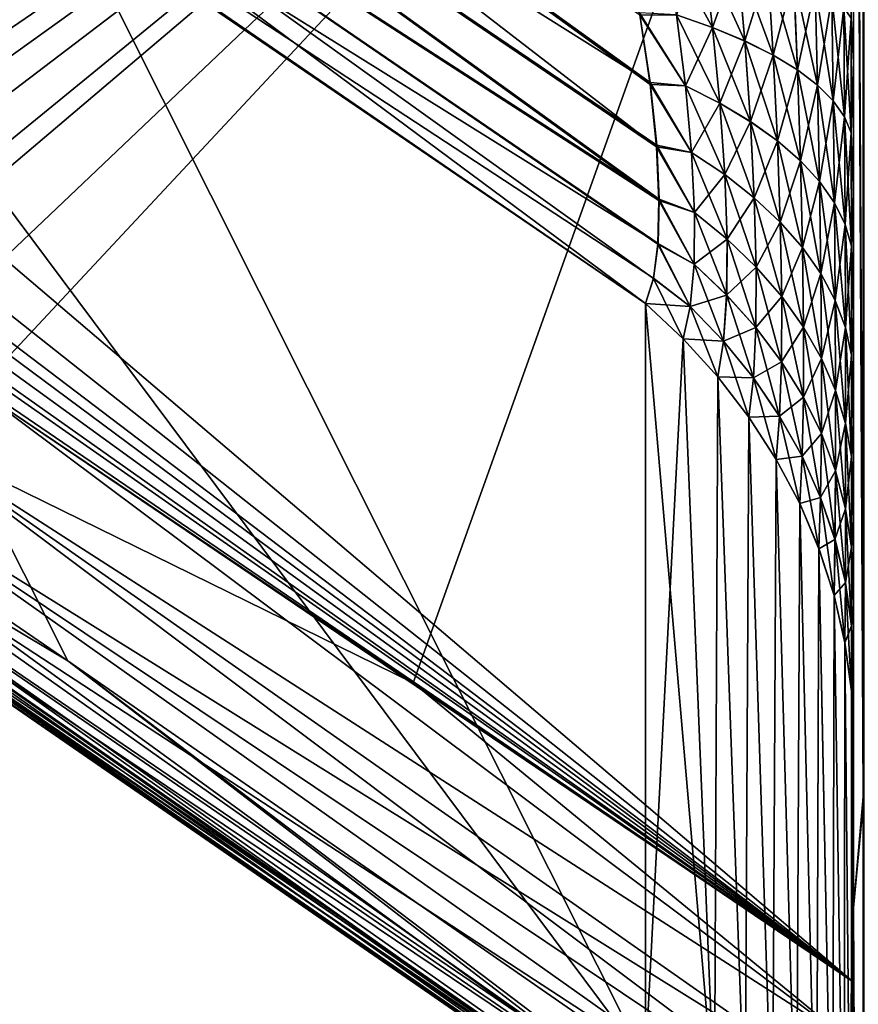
# Model space of a CAD drawing. Header units: metres. Extents: x -2 to 78, y -85 to 85.
# Tile 208 of 256: x 12.765 to 13.001, y -28.716 to -28.439. Entities that reach past the tile are written whole.
import ezdxf

# ---------------------------------------------------------------- set-up
doc = ezdxf.new("R2010")
doc.units = ezdxf.units.M
doc.layers.add('solid_20004802', color=7, linetype='CONTINUOUS')

msp = doc.modelspace()

# ---------------------------------------------------------------- linework, layer by layer
at = {"layer": 'solid_20004802'}
for points in [[(13.002877, -28.083323, -9.495658), (13.002882, -28.657961, -10.061523), (13, -28.115488, -9.469724)], [(13.002702, -28.657999, 10.061714), (13.002707, -28.083359, 9.495852), (13, -28.115419, 9.469728)], [(13.002702, -28.657999, 10.061714), (13, -28.115419, 9.469728), (13, -28.689198, 10.034412)], [(13, -28.641436, 8.375195), (13, -28.689198, 10.034412), (13, -28.115419, 9.469728)], [(13, -28.451004, 8.511641), (13, -28.115419, 9.469728), (13, -28.410519, 8.5179)], [(13, -28.488281, 8.501011), (13, -28.115419, 9.469728), (13, -28.451004, 8.511641)], [(13, -28.522238, 8.486902), (13, -28.115419, 9.469728), (13, -28.488281, 8.501011)], [(13, -28.552847, 8.469503), (13, -28.115419, 9.469728), (13, -28.522238, 8.486902)], [(13, -28.580025, 8.449452), (13, -28.115419, 9.469728), (13, -28.552847, 8.469503)], [(13, -28.603794, 8.42683), (13, -28.115419, 9.469728), (13, -28.580025, 8.449452)], [(13, -28.624271, 8.402106), (13, -28.115419, 9.469728), (13, -28.603794, 8.42683)], [(13, -28.641436, 8.375195), (13, -28.115419, 9.469728), (13, -28.624271, 8.402106)], [(13, -28.689264, -10.034398), (13, -28.136656, -8.456388), (13, -28.115488, -9.469724)], [(13.002882, -28.657961, -10.061523), (13, -28.689264, -10.034398), (13, -28.115488, -9.469724)], [(13, -28.689264, -10.034398), (13, -28.16457, -8.46994), (13, -28.136656, -8.456388)], [(13, -28.689264, -10.034398), (13, -28.191862, -8.481786), (13, -28.16457, -8.46994)], [(13, -28.689264, -10.034398), (13, -28.218636, -8.49183), (13, -28.191862, -8.481786)], [(13, -28.689264, -10.034398), (13, -28.244934, -8.500154), (13, -28.218636, -8.49183)], [(12.944496, -28.474819, -8.355415), (12.612826, -28.249578, -8.083421), (12.616592, -28.221832, -8.101395)], [(12.942736, -28.456686, 8.363042), (12.616593, -28.221832, 8.101396), (12.612826, -28.249577, 8.083422)], [(12.942719, -28.457298, -8.362918), (12.944496, -28.474819, -8.355415), (12.616592, -28.221832, -8.101395)], [(12.939818, -28.437639, -8.367454), (12.942719, -28.457298, -8.362918), (12.616592, -28.221832, -8.101395)], [(12.942736, -28.456686, 8.363042), (12.939713, -28.437069, 8.367541), (12.616593, -28.221832, 8.101396)], [(12.694851, -28.230507, -7.067859), (12.694764, -28.450058, -7.361812), (13, -28.278767, -7.12055)], [(13, -28.278782, 7.120572), (12.694764, -28.450058, 7.361812), (12.694851, -28.230507, 7.067859)], [(13, -28.689264, -10.034398), (13, -28.270618, -8.50694), (13, -28.244934, -8.500154)], [(12.945297, -28.489584, 8.345432), (12.612826, -28.249577, 8.083422), (12.613055, -28.275129, 8.062423)], [(12.944598, -28.474348, 8.355577), (12.942736, -28.456686, 8.363042), (12.612826, -28.249577, 8.083422)], [(12.945297, -28.489584, 8.345432), (12.944598, -28.474348, 8.355577), (12.612826, -28.249577, 8.083422)], [(12.945215, -28.489925, -8.345298), (12.613055, -28.275127, -8.062423), (12.612826, -28.249578, -8.083421)], [(12.944496, -28.474819, -8.355415), (12.945215, -28.489925, -8.345298), (12.612826, -28.249578, -8.083421)], [(13, -28.689264, -10.034398), (13, -28.295595, -8.512294), (13, -28.270618, -8.50694)], [(12.941422, -28.518961, -8.304484), (12.617157, -28.297709, -8.039177), (12.613055, -28.275127, -8.062423)], [(12.94369, -28.511965, -8.319433), (12.941422, -28.518961, -8.304484), (12.613055, -28.275127, -8.062423)], [(12.944914, -28.502296, -8.333125), (12.94369, -28.511965, -8.319433), (12.613055, -28.275127, -8.062423)], [(12.945215, -28.489925, -8.345298), (12.944914, -28.502296, -8.333125), (12.613055, -28.275127, -8.062423)], [(12.944997, -28.502125, 8.333218), (12.613055, -28.275129, 8.062423), (12.617157, -28.297709, 8.039177)], [(12.944997, -28.502125, 8.333218), (12.945297, -28.489584, 8.345432), (12.613055, -28.275129, 8.062423)], [(12.694764, -28.450058, -7.361812), (12.697273, -28.470558, -7.388223), (13, -28.278767, -7.12055)], [(13, -28.278782, 7.120572), (13, -28.710163, 7.674887), (12.694764, -28.450058, 7.361812)], [(12.697273, -28.470558, -7.388223), (12.701422, -28.483353, -7.404519), (13, -28.278767, -7.12055)], [(12.701422, -28.483353, -7.404519), (12.704781, -28.490816, -7.413959), (13, -28.278767, -7.12055)], [(12.704781, -28.490816, -7.413959), (12.70973, -28.499702, -7.425131), (13, -28.278767, -7.12055)], [(12.70973, -28.499702, -7.425131), (12.71705, -28.510139, -7.438154), (13, -28.278767, -7.12055)], [(12.71705, -28.510139, -7.438154), (12.721323, -28.51532, -7.444579), (13, -28.278767, -7.12055)], [(12.721323, -28.51532, -7.444579), (12.735836, -28.529892, -7.462493), (13, -28.278767, -7.12055)], [(12.735836, -28.529892, -7.462493), (12.753344, -28.543242, -7.478662), (13, -28.278767, -7.12055)], [(12.753344, -28.543242, -7.478662), (12.876014, -28.625889, -7.576891), (13, -28.278767, -7.12055)], [(12.876014, -28.625889, -7.576891), (13, -28.710163, -7.674887), (13, -28.278767, -7.12055)], [(13, -28.278782, 7.120572), (13, -28.278767, -7.12055), (13, -28.710163, -7.674887)], [(13, -28.278782, 7.120572), (13, -28.710163, -7.674887), (13, -28.710163, 7.674887)], [(13, -28.689264, -10.034398), (13, -28.319954, -8.51607), (13, -28.295595, -8.512294)], [(12.941422, -28.518961, -8.304484), (12.778207, -28.406963, -8.172041), (12.617157, -28.297709, -8.039177)], [(12.941422, -28.732483, -7.934654), (12.617157, -28.297709, -8.039177), (12.778207, -28.406963, -8.172041)], [(12.778793, -28.619698, -7.804748), (12.617157, -28.297709, -8.039177), (12.941422, -28.732483, -7.934654)], [(12.778793, -28.619698, -7.804748), (12.617157, -28.508896, -7.673389), (12.617157, -28.297709, -8.039177)], [(12.943669, -28.511885, 8.319415), (12.617157, -28.297709, 8.039177), (12.941422, -28.518961, 8.304484)], [(12.941422, -28.732483, 7.934654), (12.941422, -28.518961, 8.304484), (12.617157, -28.297709, 8.039177)], [(12.943669, -28.511885, 8.319415), (12.944997, -28.502125, 8.333218), (12.617157, -28.297709, 8.039177)], [(12.778793, -28.619698, 7.804748), (12.941422, -28.732483, 7.934654), (12.617157, -28.297709, 8.039177)], [(12.617157, -28.508896, 7.673389), (12.778793, -28.619698, 7.804748), (12.617157, -28.297709, 8.039177)], [(13, -28.689264, -10.034398), (13, -28.343637, -8.518422), (13, -28.319954, -8.51607)], [(13, -28.689264, -10.034398), (13, -28.366562, -8.519536), (13, -28.343637, -8.518422)], [(13, -28.689264, -10.034398), (13, -28.388729, -8.519386), (13, -28.366562, -8.519536)], [(13, -28.689264, -10.034398), (13, -28.410162, -8.517928), (13, -28.388729, -8.519386)], [(12.941422, -28.732483, -7.934654), (12.778207, -28.406963, -8.172041), (12.941422, -28.518961, -8.304484)], [(12.999337, -28.438578, 8.497746), (13, -28.451004, 8.511641), (13, -28.410519, 8.5179)], [(13, -28.410162, -8.517928), (13, -28.450674, -8.511704), (12.99934, -28.438583, -8.497784)], [(13, -28.689264, -10.034398), (13, -28.450674, -8.511704), (13, -28.410162, -8.517928)], [(12.946951, -28.416895, -8.380296), (12.957699, -28.419193, -8.392743), (12.960295, -28.441246, -8.390861)], [(12.950172, -28.437679, -8.3789), (12.946951, -28.416895, -8.380296), (12.960295, -28.441246, -8.390861)], [(12.957689, -28.419191, 8.392732), (12.950164, -28.437675, 8.378891), (12.960285, -28.441242, 8.390849)], [(12.957689, -28.419191, 8.392732), (12.960285, -28.441242, 8.390849), (12.967351, -28.421642, 8.406011)], [(12.957699, -28.419193, -8.392743), (12.96736, -28.421646, -8.406026), (12.969382, -28.445034, -8.403563)], [(12.960295, -28.441246, -8.390861), (12.957699, -28.419193, -8.392743), (12.969382, -28.445034, -8.403563)], [(12.960285, -28.441242, 8.390849), (12.969373, -28.44503, 8.403548), (12.967351, -28.421642, 8.406011)], [(12.967351, -28.421642, 8.406011), (12.969373, -28.44503, 8.403548), (12.975854, -28.424231, 8.420029)], [(12.96736, -28.421646, -8.406026), (12.975864, -28.424234, -8.420047), (12.977372, -28.449018, -8.41692)], [(12.969382, -28.445034, -8.403563), (12.96736, -28.421646, -8.406026), (12.977372, -28.449018, -8.41692)], [(12.969373, -28.44503, 8.403548), (12.977363, -28.449013, 8.416902), (12.975854, -28.424231, 8.420029)], [(12.975854, -28.424231, 8.420029), (12.977363, -28.449013, 8.416902), (12.983147, -28.426937, 8.434689)], [(12.975864, -28.424234, -8.420047), (12.983156, -28.426941, -8.434711), (12.984217, -28.453171, -8.430845)], [(12.977372, -28.449018, -8.41692), (12.975864, -28.424234, -8.420047), (12.984217, -28.453171, -8.430845)], [(12.977363, -28.449013, 8.416902), (12.984208, -28.453165, 8.430824), (12.983147, -28.426937, 8.434689)], [(12.983147, -28.426937, 8.434689), (12.984208, -28.453165, 8.430824), (12.989178, -28.429743, 8.449894)], [(12.983156, -28.426941, -8.434711), (12.989186, -28.429749, -8.449921), (12.989873, -28.457468, -8.445253)], [(12.984217, -28.453171, -8.430845), (12.983156, -28.426941, -8.434711), (12.989873, -28.457468, -8.445253)], [(12.984208, -28.453165, 8.430824), (12.989864, -28.45746, 8.445229), (12.989178, -28.429743, 8.449894)], [(12.989178, -28.429743, 8.449894), (12.989864, -28.45746, 8.445229), (12.993908, -28.432632, 8.465544)], [(12.989186, -28.429749, -8.449921), (12.993916, -28.432638, -8.465573), (12.994305, -28.461884, -8.460053)], [(12.989873, -28.457468, -8.445253), (12.989186, -28.429749, -8.449921), (12.994305, -28.461884, -8.460053)], [(12.989864, -28.45746, 8.445229), (12.994298, -28.461874, 8.460026), (12.993908, -28.432632, 8.465544)], [(12.993908, -28.432632, 8.465544), (12.994298, -28.461874, 8.460026), (12.997303, -28.435585, 8.481534)], [(12.993916, -28.432638, -8.465573), (12.997308, -28.435591, -8.481567), (12.997482, -28.466387, -8.475155)], [(12.994305, -28.461884, -8.460053), (12.993916, -28.432638, -8.465573), (12.997482, -28.466387, -8.475155)], [(12.952685, -28.457689, 8.374572), (12.939713, -28.437069, 8.367541), (12.942736, -28.456686, 8.363042)], [(12.952685, -28.457689, 8.374572), (12.950164, -28.437675, 8.378891), (12.939713, -28.437069, 8.367541)], [(12.952693, -28.457693, -8.37458), (12.942719, -28.457298, -8.362918), (12.939818, -28.437639, -8.367454)], [(12.952693, -28.457693, -8.37458), (12.939818, -28.437639, -8.367454), (12.950172, -28.437679, -8.3789)], [(12.960285, -28.441242, 8.390849), (12.950164, -28.437675, 8.378891), (12.952685, -28.457689, 8.374572)], [(12.950172, -28.437679, -8.3789), (12.960295, -28.441246, -8.390861), (12.962331, -28.462584, -8.385904)], [(12.952693, -28.457693, -8.37458), (12.950172, -28.437679, -8.3789), (12.962331, -28.462584, -8.385904)], [(12.994298, -28.461874, 8.460026), (12.997477, -28.466377, 8.475123), (12.997303, -28.435585, 8.481534)], [(12.997303, -28.435585, 8.481534), (12.997477, -28.466377, 8.475123), (12.999337, -28.438578, 8.497746)], [(12.997308, -28.435591, -8.481567), (12.99934, -28.438583, -8.497784), (12.999384, -28.470949, -8.490452)], [(12.997482, -28.466387, -8.475155), (12.997308, -28.435591, -8.481567), (12.999384, -28.470949, -8.490452)], [(12.997477, -28.466377, 8.475123), (12.999381, -28.470938, 8.490417), (12.999337, -28.438578, 8.497746)], [(12.999337, -28.438578, 8.497746), (12.999381, -28.470938, 8.490417), (13, -28.451004, 8.511641)], [(13, -28.450674, -8.511704), (12.999384, -28.470949, -8.490452), (12.99934, -28.438583, -8.497784)], [(12.960285, -28.441242, 8.390849), (12.952685, -28.457689, 8.374572), (12.962323, -28.46258, 8.385894)], [(12.960285, -28.441242, 8.390849), (12.962323, -28.46258, 8.385894), (12.969373, -28.44503, 8.403548)], [(12.960295, -28.441246, -8.390861), (12.969382, -28.445034, -8.403563), (12.970975, -28.467758, -8.397886)], [(12.962331, -28.462584, -8.385904), (12.960295, -28.441246, -8.390861), (12.970975, -28.467758, -8.397886)], [(12.962323, -28.46258, 8.385894), (12.970965, -28.467752, 8.397873), (12.969373, -28.44503, 8.403548)], [(12.969373, -28.44503, 8.403548), (12.970965, -28.467752, 8.397873), (12.977363, -28.449013, 8.416902)], [(12.969382, -28.445034, -8.403563), (12.977372, -28.449018, -8.41692), (12.978566, -28.473183, -8.410448)], [(12.970975, -28.467758, -8.397886), (12.969382, -28.445034, -8.403563), (12.978566, -28.473183, -8.410448)], [(13, -28.710163, 7.674887), (12.697273, -28.470558, 7.388223), (12.694764, -28.450058, 7.361812)], [(12.970965, -28.467752, 8.397873), (12.978557, -28.473177, 8.410432), (12.977363, -28.449013, 8.416902)], [(12.977363, -28.449013, 8.416902), (12.978557, -28.473177, 8.410432), (12.984208, -28.453165, 8.430824)], [(12.977372, -28.449018, -8.41692), (12.984217, -28.453171, -8.430845), (12.985063, -28.478825, -8.423514)], [(12.978566, -28.473183, -8.410448), (12.977372, -28.449018, -8.41692), (12.985063, -28.478825, -8.423514)], [(12.999381, -28.470938, 8.490417), (13, -28.488281, 8.501011), (13, -28.451004, 8.511641)], [(13, -28.450674, -8.511704), (13, -28.488018, -8.501101), (12.999384, -28.470949, -8.490452)], [(13, -28.689264, -10.034398), (13, -28.488018, -8.501101), (13, -28.450674, -8.511704)], [(12.978557, -28.473177, 8.410432), (12.985054, -28.478817, 8.423494), (12.984208, -28.453165, 8.430824)], [(12.984208, -28.453165, 8.430824), (12.985054, -28.478817, 8.423494), (12.989864, -28.45746, 8.445229)], [(12.984217, -28.453171, -8.430845), (12.989873, -28.457468, -8.445253), (12.990426, -28.48465, -8.437006)], [(12.985063, -28.478825, -8.423514), (12.984217, -28.453171, -8.430845), (12.990426, -28.48465, -8.437006)], [(12.954409, -28.476418, 8.367276), (12.942736, -28.456686, 8.363042), (12.944598, -28.474348, 8.355577)], [(12.954409, -28.476418, 8.367276), (12.952685, -28.457689, 8.374572), (12.942736, -28.456686, 8.363042)], [(12.954415, -28.476421, -8.367283), (12.944496, -28.474819, -8.355415), (12.942719, -28.457298, -8.362918)], [(12.954415, -28.476421, -8.367283), (12.942719, -28.457298, -8.362918), (12.952693, -28.457693, -8.37458)], [(12.962323, -28.46258, 8.385894), (12.952685, -28.457689, 8.374572), (12.954409, -28.476418, 8.367276)], [(12.952693, -28.457693, -8.37458), (12.962331, -28.462584, -8.385904), (12.963726, -28.482645, -8.377822)], [(12.954415, -28.476421, -8.367283), (12.952693, -28.457693, -8.37458), (12.963726, -28.482645, -8.377822)], [(12.985054, -28.478817, 8.423494), (12.990417, -28.48464, 8.436983), (12.989864, -28.45746, 8.445229)], [(12.989864, -28.45746, 8.445229), (12.990417, -28.48464, 8.436983), (12.994298, -28.461874, 8.460026)], [(12.989873, -28.457468, -8.445253), (12.994305, -28.461884, -8.460053), (12.994624, -28.490625, -8.450845)], [(12.990426, -28.48465, -8.437006), (12.989873, -28.457468, -8.445253), (12.994624, -28.490625, -8.450845)], [(12.962323, -28.46258, 8.385894), (12.954409, -28.476418, 8.367276), (12.963718, -28.482639, 8.377811)], [(12.962323, -28.46258, 8.385894), (12.963718, -28.482639, 8.377811), (12.970965, -28.467752, 8.397873)], [(12.962331, -28.462584, -8.385904), (12.970975, -28.467758, -8.397886), (12.972069, -28.489214, -8.388944)], [(12.963726, -28.482645, -8.377822), (12.962331, -28.462584, -8.385904), (12.972069, -28.489214, -8.388944)], [(12.990417, -28.48464, 8.436983), (12.994617, -28.490614, 8.450819), (12.994298, -28.461874, 8.460026)], [(12.994298, -28.461874, 8.460026), (12.994617, -28.490614, 8.450819), (12.997477, -28.466377, 8.475123)], [(12.994305, -28.461884, -8.460053), (12.997482, -28.466387, -8.475155), (12.99763, -28.496714, -8.464949)], [(12.994624, -28.490625, -8.450845), (12.994305, -28.461884, -8.460053), (12.99763, -28.496714, -8.464949)], [(12.963718, -28.482639, 8.377811), (12.972059, -28.489206, 8.388931), (12.970965, -28.467752, 8.397873)], [(12.970965, -28.467752, 8.397873), (12.972059, -28.489206, 8.388931), (12.978557, -28.473177, 8.410432)], [(12.970975, -28.467758, -8.397886), (12.978566, -28.473183, -8.410448), (12.979389, -28.496084, -8.40058)], [(12.972069, -28.489214, -8.388944), (12.970975, -28.467758, -8.397886), (12.979389, -28.496084, -8.40058)], [(12.994617, -28.490614, 8.450819), (12.997625, -28.4967, 8.464919), (12.997477, -28.466377, 8.475123)], [(12.997477, -28.466377, 8.475123), (12.997625, -28.4967, 8.464919), (12.999381, -28.470938, 8.490417)], [(12.997482, -28.466387, -8.475155), (12.999384, -28.470949, -8.490452), (12.999425, -28.502876, -8.479224)], [(12.99763, -28.496714, -8.464949), (12.997482, -28.466387, -8.475155), (12.999425, -28.502876, -8.479224)], [(13, -28.710163, 7.674887), (12.701422, -28.483353, 7.404519), (12.697273, -28.470558, 7.388223)], [(12.997625, -28.4967, 8.464919), (12.999422, -28.502863, 8.479192), (12.999381, -28.470938, 8.490417)], [(12.999381, -28.470938, 8.490417), (12.999422, -28.502863, 8.479192), (13, -28.488281, 8.501011)], [(13, -28.488018, -8.501101), (12.999425, -28.502876, -8.479224), (12.999384, -28.470949, -8.490452)], [(12.972059, -28.489206, 8.388931), (12.979381, -28.496075, 8.400565), (12.978557, -28.473177, 8.410432)], [(12.978557, -28.473177, 8.410432), (12.979381, -28.496075, 8.400565), (12.985054, -28.478817, 8.423494)], [(12.978566, -28.473183, -8.410448), (12.985063, -28.478825, -8.423514), (12.98565, -28.503218, -8.412663)], [(12.979389, -28.496084, -8.40058), (12.978566, -28.473183, -8.410448), (12.98565, -28.503218, -8.412663)], [(12.955243, -28.493317, -8.356997), (12.945215, -28.489925, -8.345298), (12.944496, -28.474819, -8.355415)], [(12.955243, -28.493317, -8.356997), (12.944496, -28.474819, -8.355415), (12.954415, -28.476421, -8.367283)], [(12.955236, -28.493313, 8.35699), (12.944598, -28.474348, 8.355577), (12.945297, -28.489584, 8.345432)], [(12.955236, -28.493313, 8.35699), (12.954409, -28.476418, 8.367276), (12.944598, -28.474348, 8.355577)], [(12.963718, -28.482639, 8.377811), (12.954409, -28.476418, 8.367276), (12.955236, -28.493313, 8.35699)], [(12.954415, -28.476421, -8.367283), (12.963726, -28.482645, -8.377822), (12.964396, -28.500832, -8.366601)], [(12.955243, -28.493317, -8.356997), (12.954415, -28.476421, -8.367283), (12.964396, -28.500832, -8.366601)], [(12.979381, -28.496075, 8.400565), (12.985641, -28.503208, 8.412645), (12.985054, -28.478817, 8.423494)], [(12.985054, -28.478817, 8.423494), (12.985641, -28.503208, 8.412645), (12.990417, -28.48464, 8.436983)], [(12.985063, -28.478825, -8.423514), (12.990426, -28.48465, -8.437006), (12.990813, -28.510574, -8.425124)], [(12.98565, -28.503218, -8.412663), (12.985063, -28.478825, -8.423514), (12.990813, -28.510574, -8.425124)], [(13, -28.710163, 7.674887), (12.704781, -28.490816, 7.413959), (12.701422, -28.483353, 7.404519)], [(12.963718, -28.482639, 8.377811), (12.955236, -28.493313, 8.35699), (12.964388, -28.500824, 8.366591)], [(12.963718, -28.482639, 8.377811), (12.964388, -28.500824, 8.366591), (12.972059, -28.489206, 8.388931)], [(12.963726, -28.482645, -8.377822), (12.972069, -28.489214, -8.388944), (12.972594, -28.508751, -8.376725)], [(12.964396, -28.500832, -8.366601), (12.963726, -28.482645, -8.377822), (12.972594, -28.508751, -8.376725)], [(12.985641, -28.503208, 8.412645), (12.990806, -28.510563, 8.425103), (12.990417, -28.48464, 8.436983)], [(12.990417, -28.48464, 8.436983), (12.990806, -28.510563, 8.425103), (12.994617, -28.490614, 8.450819)], [(12.990426, -28.48465, -8.437006), (12.994624, -28.490625, -8.450845), (12.994851, -28.518112, -8.437892)], [(12.990813, -28.510574, -8.425124), (12.990426, -28.48465, -8.437006), (12.994851, -28.518112, -8.437892)], [(12.955108, -28.507887, -8.343806), (12.944914, -28.502296, -8.333125), (12.945215, -28.489925, -8.345298)], [(12.955101, -28.507879, 8.343801), (12.945297, -28.489584, 8.345432), (12.944997, -28.502125, 8.333218)], [(12.955108, -28.507887, -8.343806), (12.945215, -28.489925, -8.345298), (12.955243, -28.493317, -8.356997)], [(12.955101, -28.507879, 8.343801), (12.955236, -28.493313, 8.35699), (12.945297, -28.489584, 8.345432)], [(12.964388, -28.500824, 8.366591), (12.972586, -28.508741, 8.376714), (12.972059, -28.489206, 8.388931)], [(12.972059, -28.489206, 8.388931), (12.972586, -28.508741, 8.376714), (12.979381, -28.496075, 8.400565)], [(12.972069, -28.489214, -8.388944), (12.979389, -28.496084, -8.40058), (12.979785, -28.517029, -8.387307)], [(12.972594, -28.508751, -8.376725), (12.972069, -28.489214, -8.388944), (12.979785, -28.517029, -8.387307)], [(12.999422, -28.502863, 8.479192), (13, -28.522238, 8.486902), (13, -28.488281, 8.501011)], [(13, -28.488018, -8.501101), (13, -28.522058, -8.487001), (12.999425, -28.502876, -8.479224)], [(13, -28.689264, -10.034398), (13, -28.522058, -8.487001), (13, -28.488018, -8.501101)], [(13, -28.710163, 7.674887), (12.70973, -28.499702, 7.425131), (12.704781, -28.490816, 7.413959)], [(12.990806, -28.510563, 8.425103), (12.994844, -28.518099, 8.437867), (12.994617, -28.490614, 8.450819)], [(12.994617, -28.490614, 8.450819), (12.994844, -28.518099, 8.437867), (12.997625, -28.4967, 8.464919)], [(12.994624, -28.490625, -8.450845), (12.99763, -28.496714, -8.464949), (12.997738, -28.525787, -8.450892)], [(12.994851, -28.518112, -8.437892), (12.994624, -28.490625, -8.450845), (12.997738, -28.525787, -8.450892)], [(12.964388, -28.500824, 8.366591), (12.955236, -28.493313, 8.35699), (12.955101, -28.507879, 8.343801)], [(12.955108, -28.507887, -8.343806), (12.955243, -28.493317, -8.356997), (12.964284, -28.5166, -8.352342)], [(12.955243, -28.493317, -8.356997), (12.964396, -28.500832, -8.366601), (12.964284, -28.5166, -8.352342)], [(12.972586, -28.508741, 8.376714), (12.979776, -28.517017, 8.387293), (12.979381, -28.496075, 8.400565)], [(12.979381, -28.496075, 8.400565), (12.979776, -28.517017, 8.387293), (12.985641, -28.503208, 8.412645)], [(12.979389, -28.496084, -8.40058), (12.98565, -28.503218, -8.412663), (12.985932, -28.525618, -8.398286)], [(12.979785, -28.517029, -8.387307), (12.979389, -28.496084, -8.40058), (12.985932, -28.525618, -8.398286)], [(12.994844, -28.518099, 8.437867), (12.997733, -28.52577, 8.450866), (12.997625, -28.4967, 8.464919)], [(12.997625, -28.4967, 8.464919), (12.997733, -28.52577, 8.450866), (12.999422, -28.502863, 8.479192)], [(12.99763, -28.496714, -8.464949), (12.999425, -28.502876, -8.479224), (12.999457, -28.53355, -8.464045)], [(12.997738, -28.525787, -8.450892), (12.99763, -28.496714, -8.464949), (12.999457, -28.53355, -8.464045)], [(13, -28.710163, 7.674887), (12.71705, -28.510139, 7.438154), (12.70973, -28.499702, 7.425131)], [(12.964388, -28.500824, 8.366591), (12.955101, -28.507879, 8.343801), (12.964275, -28.516592, 8.352333)], [(12.964388, -28.500824, 8.366591), (12.964275, -28.516592, 8.352333), (12.972586, -28.508741, 8.376714)], [(12.964284, -28.5166, -8.352342), (12.964396, -28.500832, -8.366601), (12.972503, -28.525787, -8.36134)], [(12.964396, -28.500832, -8.366601), (12.972594, -28.508751, -8.376725), (12.972503, -28.525787, -8.36134)], [(12.954028, -28.519817, 8.328106), (12.944997, -28.502125, 8.333218), (12.943669, -28.511885, 8.319415)], [(12.954036, -28.519825, -8.328112), (12.94369, -28.511965, -8.319433), (12.944914, -28.502296, -8.333125)], [(12.954036, -28.519825, -8.328112), (12.944914, -28.502296, -8.333125), (12.955108, -28.507887, -8.343806)], [(12.954028, -28.519817, 8.328106), (12.955101, -28.507879, 8.343801), (12.944997, -28.502125, 8.333218)], [(12.979776, -28.517017, 8.387293), (12.985924, -28.525604, 8.39827), (12.985641, -28.503208, 8.412645)], [(12.985641, -28.503208, 8.412645), (12.985924, -28.525604, 8.39827), (12.990806, -28.510563, 8.425103)], [(12.98565, -28.503218, -8.412663), (12.990813, -28.510574, -8.425124), (12.990999, -28.534468, -8.4096)], [(12.985932, -28.525618, -8.398286), (12.98565, -28.503218, -8.412663), (12.990999, -28.534468, -8.4096)], [(12.997733, -28.52577, 8.450866), (12.999454, -28.533533, 8.464015), (12.999422, -28.502863, 8.479192)], [(12.999422, -28.502863, 8.479192), (12.999454, -28.533533, 8.464015), (13, -28.522238, 8.486902)], [(13, -28.522058, -8.487001), (12.999457, -28.53355, -8.464045), (12.999425, -28.502876, -8.479224)], [(12.947721, -28.749485, -7.911728), (12.617157, -28.508896, -7.673389), (12.778793, -28.619698, -7.804748)], [(12.947721, -28.749485, -7.911728), (12.624663, -28.52767, -7.648619), (12.617157, -28.508896, -7.673389)], [(12.624663, -28.52767, 7.648619), (12.778793, -28.619698, 7.804748), (12.617157, -28.508896, 7.673389)], [(12.964275, -28.516592, 8.352333), (12.955101, -28.507879, 8.343801), (12.954028, -28.519817, 8.328106)], [(12.954036, -28.519825, -8.328112), (12.955108, -28.507887, -8.343806), (12.963413, -28.529615, -8.335485)], [(12.955108, -28.507887, -8.343806), (12.964284, -28.5166, -8.352342), (12.963413, -28.529615, -8.335485)], [(12.964275, -28.516592, 8.352333), (12.972494, -28.525778, 8.36133), (12.972586, -28.508741, 8.376714)], [(12.972586, -28.508741, 8.376714), (12.972494, -28.525778, 8.36133), (12.979776, -28.517017, 8.387293)], [(12.972503, -28.525787, -8.36134), (12.972594, -28.508751, -8.376725), (12.979713, -28.535391, -8.370747)], [(12.972594, -28.508751, -8.376725), (12.979785, -28.517029, -8.387307), (12.979713, -28.535391, -8.370747)], [(13, -28.710163, 7.674887), (12.721323, -28.51532, 7.444579), (12.71705, -28.510139, 7.438154)], [(12.954028, -28.519817, 8.328106), (12.943669, -28.511885, 8.319415), (12.941422, -28.518961, 8.304484)], [(12.952056, -28.528921, -8.310235), (12.941422, -28.518961, -8.304484), (12.94369, -28.511965, -8.319433)], [(12.952056, -28.528921, -8.310235), (12.94369, -28.511965, -8.319433), (12.954036, -28.519825, -8.328112)], [(12.985924, -28.525604, 8.39827), (12.990992, -28.534452, 8.409581), (12.990806, -28.510563, 8.425103)], [(12.990806, -28.510563, 8.425103), (12.990992, -28.534452, 8.409581), (12.994844, -28.518099, 8.437867)], [(12.990813, -28.510574, -8.425124), (12.994851, -28.518112, -8.437892), (12.994961, -28.543531, -8.421186)], [(12.990999, -28.534468, -8.4096), (12.990813, -28.510574, -8.425124), (12.994961, -28.543531, -8.421186)], [(13, -28.710163, 7.674887), (12.735836, -28.529892, 7.462493), (12.721323, -28.51532, 7.444579)], [(12.964275, -28.516592, 8.352333), (12.954028, -28.519817, 8.328106), (12.963405, -28.529606, 8.335478)], [(12.964275, -28.516592, 8.352333), (12.963405, -28.529606, 8.335478), (12.972494, -28.525778, 8.36133)], [(12.963413, -28.529615, -8.335485), (12.964284, -28.5166, -8.352342), (12.971817, -28.539955, -8.343271)], [(12.964284, -28.5166, -8.352342), (12.972503, -28.525787, -8.36134), (12.971817, -28.539955, -8.343271)], [(12.972494, -28.525778, 8.36133), (12.979705, -28.535379, 8.370734), (12.979776, -28.517017, 8.387293)], [(12.979776, -28.517017, 8.387293), (12.979705, -28.535379, 8.370734), (12.985924, -28.525604, 8.39827)], [(12.979713, -28.535391, -8.370747), (12.979785, -28.517029, -8.387307), (12.985878, -28.545359, -8.380507)], [(12.979785, -28.517029, -8.387307), (12.985932, -28.525618, -8.398286), (12.985878, -28.545359, -8.380507)], [(12.990992, -28.534452, 8.409581), (12.994954, -28.543514, 8.421165), (12.994844, -28.518099, 8.437867)], [(12.994844, -28.518099, 8.437867), (12.994954, -28.543514, 8.421165), (12.997733, -28.52577, 8.450866)], [(12.994851, -28.518112, -8.437892), (12.997738, -28.525787, -8.450892), (12.99779, -28.552757, -8.432981)], [(12.994961, -28.543531, -8.421186), (12.994851, -28.518112, -8.437892), (12.99779, -28.552757, -8.432981)], [(12.941422, -28.732483, -7.934654), (12.941422, -28.518961, -8.304484), (12.952056, -28.528921, -8.310235)], [(12.952048, -28.528913, 8.310231), (12.954028, -28.519817, 8.328106), (12.941422, -28.518961, 8.304484)], [(12.960898, -28.744366, 7.95933), (12.952048, -28.528913, 8.310231), (12.941422, -28.518961, 8.304484)], [(12.960898, -28.744366, 7.95933), (12.941422, -28.518961, 8.304484), (12.941422, -28.732483, 7.934654)], [(12.963405, -28.529606, 8.335478), (12.954028, -28.519817, 8.328106), (12.952048, -28.528913, 8.310231)], [(12.952056, -28.528921, -8.310235), (12.954036, -28.519825, -8.328112), (12.961817, -28.539644, -8.316425)], [(12.954036, -28.519825, -8.328112), (12.963413, -28.529615, -8.335485), (12.961817, -28.539644, -8.316425)], [(12.999454, -28.533533, 8.464015), (13, -28.552847, 8.469503), (13, -28.522238, 8.486902)], [(13, -28.522058, -8.487001), (13, -28.552759, -8.469596), (12.999457, -28.53355, -8.464045)], [(13, -28.689264, -10.034398), (13, -28.552759, -8.469596), (13, -28.522058, -8.487001)], [(12.963405, -28.529606, 8.335478), (12.971808, -28.539942, 8.343263), (12.972494, -28.525778, 8.36133)], [(12.972494, -28.525778, 8.36133), (12.971808, -28.539942, 8.343263), (12.979705, -28.535379, 8.370734)], [(12.971817, -28.539955, -8.343271), (12.972503, -28.525787, -8.36134), (12.979196, -28.550776, -8.351422)], [(12.972503, -28.525787, -8.36134), (12.979713, -28.535391, -8.370747), (12.979196, -28.550776, -8.351422)], [(12.979705, -28.535379, 8.370734), (12.98587, -28.545343, 8.380492), (12.985924, -28.525604, 8.39827)], [(12.985924, -28.525604, 8.39827), (12.98587, -28.545343, 8.380492), (12.990992, -28.534452, 8.409581)], [(12.985878, -28.545359, -8.380507), (12.985932, -28.525618, -8.398286), (12.990962, -28.55563, -8.390568)], [(12.985932, -28.525618, -8.398286), (12.990999, -28.534468, -8.4096), (12.990962, -28.55563, -8.390568)], [(12.994954, -28.543514, 8.421165), (12.997787, -28.552738, 8.432956), (12.997733, -28.52577, 8.450866)], [(12.997733, -28.52577, 8.450866), (12.997787, -28.552738, 8.432956), (12.999454, -28.533533, 8.464015)], [(12.997738, -28.525787, -8.450892), (12.999457, -28.53355, -8.464045), (12.999473, -28.562088, -8.444908)], [(12.99779, -28.552757, -8.432981), (12.997738, -28.525787, -8.450892), (12.999473, -28.562088, -8.444908)], [(12.956946, -28.763586, -7.887661), (12.635654, -28.542933, -7.622516), (12.624663, -28.52767, -7.648619)], [(12.953618, -28.759319, -7.895621), (12.956946, -28.763586, -7.887661), (12.624663, -28.52767, -7.648619)], [(12.947721, -28.749485, -7.911728), (12.953618, -28.759319, -7.895621), (12.624663, -28.52767, -7.648619)], [(12.946488, -28.746897, 7.915564), (12.778793, -28.619698, 7.804748), (12.624663, -28.52767, 7.648619)], [(12.953618, -28.759319, 7.895621), (12.624663, -28.52767, 7.648619), (12.635654, -28.542933, 7.622516)], [(12.953618, -28.759319, 7.895621), (12.946488, -28.746897, 7.915564), (12.624663, -28.52767, 7.648619)], [(12.960898, -28.744366, -7.95933), (12.941422, -28.732483, -7.934654), (12.952056, -28.528921, -8.310235)], [(12.963405, -28.529606, 8.335478), (12.952048, -28.528913, 8.310231), (12.961808, -28.539635, 8.31642)], [(12.960898, -28.744366, 7.95933), (12.961808, -28.539635, 8.31642), (12.952048, -28.528913, 8.310231)], [(12.960898, -28.744366, -7.95933), (12.952056, -28.528921, -8.310235), (12.961817, -28.539644, -8.316425)], [(13, -28.710163, 7.674887), (12.753344, -28.543242, 7.478662), (12.735836, -28.529892, 7.462493)], [(12.963405, -28.529606, 8.335478), (12.961808, -28.539635, 8.31642), (12.971808, -28.539942, 8.343263)], [(12.961817, -28.539644, -8.316425), (12.963413, -28.529615, -8.335485), (12.970567, -28.550989, -8.322976)], [(12.963413, -28.529615, -8.335485), (12.971817, -28.539955, -8.343271), (12.970567, -28.550989, -8.322976)], [(12.98587, -28.545343, 8.380492), (12.990954, -28.555613, 8.390551), (12.990992, -28.534452, 8.409581)], [(12.990992, -28.534452, 8.409581), (12.990954, -28.555613, 8.390551), (12.994954, -28.543514, 8.421165)], [(12.990962, -28.55563, -8.390568), (12.990999, -28.534468, -8.4096), (12.994937, -28.566151, -8.400871)], [(12.990999, -28.534468, -8.4096), (12.994961, -28.543531, -8.421186), (12.994937, -28.566151, -8.400871)], [(12.997787, -28.552738, 8.432956), (12.999471, -28.562067, 8.44488), (12.999454, -28.533533, 8.464015)], [(12.999454, -28.533533, 8.464015), (12.999471, -28.562067, 8.44488), (13, -28.552847, 8.469503)], [(13, -28.552759, -8.469596), (12.999473, -28.562088, -8.444908), (12.999457, -28.53355, -8.464045)], [(12.971808, -28.539942, 8.343263), (12.979186, -28.550762, 8.351411), (12.979705, -28.535379, 8.370734)], [(12.979705, -28.535379, 8.370734), (12.979186, -28.550762, 8.351411), (12.98587, -28.545343, 8.380492)], [(12.979196, -28.550776, -8.351422), (12.979713, -28.535391, -8.370747), (12.985507, -28.562016, -8.359888)], [(12.979713, -28.535391, -8.370747), (12.985878, -28.545359, -8.380507), (12.985507, -28.562016, -8.359888)], [(12.960898, -28.744366, 7.95933), (12.969489, -28.751026, 7.973023), (12.961808, -28.539635, 8.31642)], [(12.969489, -28.751026, -7.973024), (12.960898, -28.744366, -7.95933), (12.961817, -28.539644, -8.316425)], [(12.961808, -28.539635, 8.31642), (12.970557, -28.550978, 8.322968), (12.971808, -28.539942, 8.343263)], [(12.969489, -28.751026, 7.973023), (12.970557, -28.550978, 8.322968), (12.961808, -28.539635, 8.31642)], [(12.969489, -28.751026, -7.973024), (12.961817, -28.539644, -8.316425), (12.970567, -28.550989, -8.322976)], [(12.971808, -28.539942, 8.343263), (12.970557, -28.550978, 8.322968), (12.979186, -28.550762, 8.351411)], [(12.970567, -28.550989, -8.322976), (12.971817, -28.539955, -8.343271), (12.978264, -28.562908, -8.329857)], [(12.971817, -28.539955, -8.343271), (12.979196, -28.550776, -8.351422), (12.978264, -28.562908, -8.329857)], [(12.968912, -28.774382, -7.863047), (12.64986, -28.55415, -7.595855), (12.635654, -28.542933, -7.622516)], [(12.962694, -28.769501, -7.875196), (12.968912, -28.774382, -7.863047), (12.635654, -28.542933, -7.622516)], [(12.956946, -28.763586, -7.887661), (12.962694, -28.769501, -7.875196), (12.635654, -28.542933, -7.622516)], [(12.962694, -28.769501, 7.875196), (12.635654, -28.542933, 7.622516), (12.64986, -28.55415, 7.595855)], [(12.956946, -28.763586, 7.887662), (12.953618, -28.759319, 7.895621), (12.635654, -28.542933, 7.622516)], [(12.962694, -28.769501, 7.875196), (12.956946, -28.763586, 7.887662), (12.635654, -28.542933, 7.622516)], [(12.730178, -28.554283, -7.497745), (12.876014, -28.625889, -7.576891), (12.753344, -28.543242, -7.478662)], [(13, -28.727779, 7.697855), (12.730178, -28.554283, 7.497745), (12.753344, -28.543242, 7.478662)], [(12.875978, -28.625866, 7.576864), (13, -28.727779, 7.697855), (12.753344, -28.543242, 7.478662)], [(12.875978, -28.625866, 7.576864), (12.753344, -28.543242, 7.478662), (13, -28.710163, 7.674887)], [(12.979186, -28.550762, 8.351411), (12.985498, -28.561998, 8.359876), (12.98587, -28.545343, 8.380492)], [(12.98587, -28.545343, 8.380492), (12.985498, -28.561998, 8.359876), (12.990954, -28.555613, 8.390551)], [(12.985507, -28.562016, -8.359888), (12.985878, -28.545359, -8.380507), (12.990714, -28.573612, -8.368622)], [(12.985878, -28.545359, -8.380507), (12.990962, -28.55563, -8.390568), (12.990714, -28.573612, -8.368622)], [(12.990954, -28.555613, 8.390551), (12.99493, -28.56613, 8.400851), (12.994954, -28.543514, 8.421165)], [(12.994954, -28.543514, 8.421165), (12.99493, -28.56613, 8.400851), (12.997787, -28.552738, 8.432956)], [(12.994937, -28.566151, -8.400871), (12.994961, -28.543531, -8.421186), (12.997777, -28.57686, -8.411359)], [(12.994961, -28.543531, -8.421186), (12.99779, -28.552757, -8.432981), (12.997777, -28.57686, -8.411359)], [(12.969489, -28.751026, 7.973023), (12.977201, -28.758108, 7.987638), (12.970557, -28.550978, 8.322968)], [(12.977201, -28.758108, -7.987638), (12.969489, -28.751026, -7.973024), (12.970567, -28.550989, -8.322976)], [(12.970557, -28.550978, 8.322968), (12.978254, -28.562891, 8.329847), (12.979186, -28.550762, 8.351411)], [(12.977201, -28.758108, 7.987638), (12.978254, -28.562891, 8.329847), (12.970557, -28.550978, 8.322968)], [(12.977201, -28.758108, -7.987638), (12.970567, -28.550989, -8.322976), (12.978264, -28.562908, -8.329857)], [(12.979186, -28.550762, 8.351411), (12.978254, -28.562891, 8.329847), (12.985498, -28.561998, 8.359876)], [(12.978264, -28.562908, -8.329857), (12.979196, -28.550776, -8.351422), (12.98485, -28.575308, -8.337016)], [(12.979196, -28.550776, -8.351422), (12.985507, -28.562016, -8.359888), (12.98485, -28.575308, -8.337016)], [(12.986098, -28.782505, -7.834193), (12.666896, -28.561018, -7.569358), (12.64986, -28.55415, -7.595855)], [(12.973578, -28.77726, -7.854619), (12.986098, -28.782505, -7.834193), (12.64986, -28.55415, -7.595855)], [(12.968912, -28.774382, -7.863047), (12.973578, -28.77726, -7.854619), (12.64986, -28.55415, -7.595855)], [(12.973578, -28.77726, 7.854619), (12.64986, -28.55415, 7.595855), (12.666896, -28.561018, 7.569358)], [(12.968912, -28.774382, 7.863047), (12.962694, -28.769501, 7.875196), (12.64986, -28.55415, 7.595855)], [(12.973578, -28.77726, 7.854619), (12.968912, -28.774382, 7.863047), (12.64986, -28.55415, 7.595855)], [(13, -28.743334, -7.721011), (12.730178, -28.554283, -7.497745), (12.707603, -28.561079, -7.519639)], [(13, -28.756811, 7.744428), (12.707603, -28.561079, 7.519639), (12.730178, -28.554283, 7.497745)], [(13, -28.727779, -7.697855), (12.876014, -28.625889, -7.576891), (12.730178, -28.554283, -7.497745)], [(13, -28.743334, -7.721011), (13, -28.727779, -7.697855), (12.730178, -28.554283, -7.497745)], [(13, -28.743334, 7.721011), (13, -28.756811, 7.744428), (12.730178, -28.554283, 7.497745)], [(13, -28.727779, 7.697855), (13, -28.743334, 7.721011), (12.730178, -28.554283, 7.497745)], [(12.99493, -28.56613, 8.400851), (12.997772, -28.576838, 8.411338), (12.997787, -28.552738, 8.432956)], [(12.997787, -28.552738, 8.432956), (12.997772, -28.576838, 8.411338), (12.999471, -28.562067, 8.44488)], [(12.997777, -28.57686, -8.411359), (12.99779, -28.552757, -8.432981), (12.999468, -28.587692, -8.421968)], [(12.99779, -28.552757, -8.432981), (12.999473, -28.562088, -8.444908), (12.999468, -28.587692, -8.421968)], [(12.999471, -28.562067, 8.44488), (13, -28.580025, 8.449452), (13, -28.552847, 8.469503)], [(13, -28.552759, -8.469596), (13, -28.580004, -8.449522), (12.999473, -28.562088, -8.444908)], [(13, -28.689264, -10.034398), (13, -28.580004, -8.449522), (13, -28.552759, -8.469596)], [(12.985498, -28.561998, 8.359876), (12.990706, -28.573591, 8.368608), (12.990954, -28.555613, 8.390551)], [(12.990954, -28.555613, 8.390551), (12.990706, -28.573591, 8.368608), (12.99493, -28.56613, 8.400851)], [(12.990714, -28.573612, -8.368622), (12.990962, -28.55563, -8.390568), (12.99479, -28.585495, -8.377573)], [(12.990962, -28.55563, -8.390568), (12.994937, -28.566151, -8.400871), (12.99479, -28.585495, -8.377573)], [(13, -28.785147, -7.814315), (12.686316, -28.563345, -7.543727), (12.666896, -28.561018, -7.569358)], [(12.986098, -28.782505, -7.834193), (13, -28.785147, -7.814315), (12.666896, -28.561018, -7.569358)], [(13, -28.785147, 7.814315), (12.666896, -28.561018, 7.569358), (12.686316, -28.563345, 7.543727)], [(12.983362, -28.781624, 7.838424), (12.666896, -28.561018, 7.569358), (13, -28.785147, 7.814315)], [(12.983362, -28.781624, 7.838424), (12.973578, -28.77726, 7.854619), (12.666896, -28.561018, 7.569358)], [(13, -28.768255, -7.767883), (12.707603, -28.561079, -7.519639), (12.686316, -28.563345, -7.543727)], [(13, -28.768255, 7.767883), (12.686316, -28.563345, 7.543727), (12.707603, -28.561079, 7.519639)], [(13, -28.756811, -7.744428), (13, -28.743334, -7.721011), (12.707603, -28.561079, -7.519639)], [(13, -28.768255, -7.767883), (13, -28.756811, -7.744428), (12.707603, -28.561079, -7.519639)], [(13, -28.756811, 7.744428), (13, -28.768255, 7.767883), (12.707603, -28.561079, 7.519639)], [(12.978254, -28.562891, 8.329847), (12.984841, -28.575289, 8.337006), (12.985498, -28.561998, 8.359876)], [(12.985498, -28.561998, 8.359876), (12.984841, -28.575289, 8.337006), (12.990706, -28.573591, 8.368608)], [(12.990216, -28.587925, -8.344301), (12.98485, -28.575308, -8.337016), (12.985507, -28.562016, -8.359888)], [(12.985507, -28.562016, -8.359888), (12.990714, -28.573612, -8.368622), (12.990216, -28.587925, -8.344301)], [(12.997772, -28.576838, 8.411338), (12.999465, -28.587667, 8.421943), (12.999471, -28.562067, 8.44488)], [(12.999471, -28.562067, 8.44488), (12.999465, -28.587667, 8.421943), (13, -28.580025, 8.449452)], [(13, -28.580004, -8.449522), (12.999468, -28.587692, -8.421968), (12.999473, -28.562088, -8.444908)], [(13, -28.785147, -7.814315), (13, -28.768255, -7.767883), (12.686316, -28.563345, -7.543727)], [(13, -28.768255, 7.767883), (13, -28.785147, 7.814315), (12.686316, -28.563345, 7.543727)], [(12.977201, -28.758108, 7.987638), (12.983945, -28.765554, 8.003187), (12.978254, -28.562891, 8.329847)], [(12.983945, -28.765554, -8.003187), (12.977201, -28.758108, -7.987638), (12.978264, -28.562908, -8.329857)], [(12.983945, -28.765554, 8.003187), (12.984841, -28.575289, 8.337006), (12.978254, -28.562891, 8.329847)], [(12.983945, -28.765554, -8.003187), (12.978264, -28.562908, -8.329857), (12.98485, -28.575308, -8.337016)], [(12.990706, -28.573591, 8.368608), (12.994783, -28.585472, 8.377556), (12.99493, -28.56613, 8.400851)], [(12.99493, -28.56613, 8.400851), (12.994783, -28.585472, 8.377556), (12.997772, -28.576838, 8.411338)], [(12.99479, -28.585495, -8.377573), (12.994937, -28.566151, -8.400871), (12.997705, -28.597599, -8.38669)], [(12.994937, -28.566151, -8.400871), (12.997777, -28.57686, -8.411359), (12.997705, -28.597599, -8.38669)], [(12.984841, -28.575289, 8.337006), (12.990281, -28.588097, 8.3444), (12.990706, -28.573591, 8.368608)], [(12.990216, -28.587925, -8.344301), (12.990714, -28.573612, -8.368622), (12.994547, -28.601267, -8.352003)], [(12.990706, -28.573591, 8.368608), (12.990281, -28.588097, 8.3444), (12.994783, -28.585472, 8.377556)], [(12.990714, -28.573612, -8.368622), (12.99479, -28.585495, -8.377573), (12.994547, -28.601267, -8.352003)], [(12.983945, -28.765554, 8.003187), (12.989604, -28.773352, 8.019423), (12.984841, -28.575289, 8.337006)], [(12.989604, -28.773352, -8.019423), (12.983945, -28.765554, -8.003187), (12.98485, -28.575308, -8.337016)], [(12.989604, -28.773352, 8.019423), (12.990281, -28.588097, 8.3444), (12.984841, -28.575289, 8.337006)], [(12.989604, -28.773352, -8.019423), (12.98485, -28.575308, -8.337016), (12.990216, -28.587925, -8.344301)], [(12.994783, -28.585472, 8.377556), (12.997701, -28.597574, 8.386671), (12.997772, -28.576838, 8.411338)], [(12.997772, -28.576838, 8.411338), (12.997701, -28.597574, 8.386671), (12.999465, -28.587667, 8.421943)], [(12.997705, -28.597599, -8.38669), (12.997777, -28.57686, -8.411359), (12.999445, -28.609846, -8.395914)], [(12.997777, -28.57686, -8.411359), (12.999468, -28.587692, -8.421968), (12.999445, -28.609846, -8.395914)], [(12.999465, -28.587667, 8.421943), (13, -28.603794, 8.42683), (13, -28.580025, 8.449452)], [(13, -28.580004, -8.449522), (13, -28.603815, -8.426864), (12.999468, -28.587692, -8.421968)], [(13, -28.689264, -10.034398), (13, -28.603815, -8.426864), (13, -28.580004, -8.449522)], [(12.990281, -28.588097, 8.3444), (12.99454, -28.601242, 8.351989), (12.994783, -28.585472, 8.377556)], [(12.994783, -28.585472, 8.377556), (12.99454, -28.601242, 8.351989), (12.997701, -28.597574, 8.386671)], [(12.997542, -28.614367, -8.359567), (12.994547, -28.601267, -8.352003), (12.99479, -28.585495, -8.377573)], [(12.99479, -28.585495, -8.377573), (12.997705, -28.597599, -8.38669), (12.997542, -28.614367, -8.359567)], [(12.994087, -28.781475, -8.036091), (12.989604, -28.773352, -8.019423), (12.990216, -28.587925, -8.344301)], [(12.989604, -28.773352, 8.019423), (12.994087, -28.781475, 8.036091), (12.990281, -28.588097, 8.3444)], [(12.994087, -28.781475, -8.036091), (12.990216, -28.587925, -8.344301), (12.994547, -28.601267, -8.352003)], [(12.994087, -28.781475, 8.036091), (12.99454, -28.601242, 8.351989), (12.990281, -28.588097, 8.3444)], [(12.997701, -28.597574, 8.386671), (12.999442, -28.609818, 8.395893), (12.999465, -28.587667, 8.421943)], [(12.999465, -28.587667, 8.421943), (12.999442, -28.609818, 8.395893), (13, -28.603794, 8.42683)], [(13, -28.603815, -8.426864), (12.999445, -28.609846, -8.395914), (12.999468, -28.587692, -8.421968)], [(12.99454, -28.601242, 8.351989), (12.997589, -28.614626, 8.359716), (12.997701, -28.597574, 8.386671)], [(12.997542, -28.614367, -8.359567), (12.997705, -28.597599, -8.38669), (12.999416, -28.628216, -8.367562)], [(12.997701, -28.597574, 8.386671), (12.997589, -28.614626, 8.359716), (12.999442, -28.609818, 8.395893)], [(12.997705, -28.597599, -8.38669), (12.999445, -28.609846, -8.395914), (12.999416, -28.628216, -8.367562)], [(12.994087, -28.781475, 8.036091), (12.997344, -28.789837, 8.053185), (12.99454, -28.601242, 8.351989)], [(12.997344, -28.789837, -8.053185), (12.994087, -28.781475, -8.036091), (12.994547, -28.601267, -8.352003)], [(12.997344, -28.789837, 8.053185), (12.997589, -28.614626, 8.359716), (12.99454, -28.601242, 8.351989)], [(12.997344, -28.789837, -8.053185), (12.994547, -28.601267, -8.352003), (12.997542, -28.614367, -8.359567)], [(12.999442, -28.609818, 8.395893), (13, -28.624271, 8.402106), (13, -28.603794, 8.42683)], [(13, -28.603815, -8.426864), (13, -28.624298, -8.402118), (12.999445, -28.609846, -8.395914)], [(13, -28.689264, -10.034398), (13, -28.624298, -8.402118), (13, -28.603815, -8.426864)], [(12.997589, -28.614626, 8.359716), (12.999413, -28.628185, 8.367545), (12.999442, -28.609818, 8.395893)], [(12.999442, -28.609818, 8.395893), (12.999413, -28.628185, 8.367545), (13, -28.624271, 8.402106)], [(13, -28.641436, -8.375195), (12.999416, -28.628216, -8.367562), (12.999445, -28.609846, -8.395914)], [(13, -28.624298, -8.402118), (13, -28.641436, -8.375195), (12.999445, -28.609846, -8.395914)], [(12.99933, -28.798344, -8.070703), (12.997344, -28.789837, -8.053185), (12.997542, -28.614367, -8.359567)], [(12.997344, -28.789837, 8.053185), (12.99933, -28.798344, 8.070703), (12.997589, -28.614626, 8.359716)], [(12.99933, -28.798344, -8.070703), (12.997542, -28.614367, -8.359567), (12.999416, -28.628216, -8.367562)], [(12.99933, -28.798344, 8.070703), (12.999413, -28.628185, 8.367545), (12.997589, -28.614626, 8.359716)], [(12.947721, -28.749485, -7.911728), (12.778793, -28.619698, -7.804748), (12.941422, -28.732483, -7.934654)], [(12.946488, -28.746897, 7.915564), (12.941422, -28.732483, 7.934654), (12.778793, -28.619698, 7.804748)], [(12.875978, -28.625866, 7.576864), (13, -28.710163, 7.674887), (13, -28.727779, 7.697855)], [(13, -28.727779, -7.697855), (13, -28.710163, -7.674887), (12.876014, -28.625889, -7.576891)], [(12.999413, -28.628185, 8.367545), (13, -28.641436, 8.375195), (13, -28.624271, 8.402106)], [(13, -28.689264, -10.034398), (13, -28.641436, -8.375195), (13, -28.624298, -8.402118)], [(12.99933, -28.798344, 8.070703), (13, -28.806528, 8.089245), (12.999413, -28.628185, 8.367545)], [(12.99933, -28.798344, -8.070703), (12.999416, -28.628216, -8.367562), (13, -28.641436, -8.375195)], [(13, -28.723993, 8.2322), (13, -28.641436, 8.375195), (12.999413, -28.628185, 8.367545)], [(13, -28.806528, 8.089245), (13, -28.723993, 8.2322), (12.999413, -28.628185, 8.367545)], [(12.99933, -28.798344, -8.070703), (13, -28.641436, -8.375195), (13, -28.723993, -8.2322)], [(13, -28.689264, -10.034398), (13, -28.723993, -8.2322), (13, -28.641436, -8.375195)], [(13, -28.723993, 8.2322), (13, -28.689198, 10.034412), (13, -28.641436, 8.375195)], [(13.002882, -28.657961, -10.061523), (13.002886, -29.264832, -10.592673), (13, -28.689264, -10.034398)], [(13.002697, -29.264872, 10.592862), (13.002702, -28.657999, 10.061714), (13, -28.689198, 10.034412)], [(13.002697, -29.264872, 10.592862), (13, -28.689198, 10.034412), (13, -29.294569, 10.563972)], [(13, -28.806528, 8.089245), (13, -29.294569, 10.563972), (13, -28.689198, 10.034412)], [(13, -28.806528, 8.089245), (13, -28.689198, 10.034412), (13, -28.723993, 8.2322)], [(13, -29.29464, -10.563951), (13, -28.723993, -8.2322), (13, -28.689264, -10.034398)], [(13.002886, -29.264832, -10.592673), (13, -29.29464, -10.563951), (13, -28.689264, -10.034398)], [(13, -28.710163, 7.674887), (13, -28.710163, -7.674887), (13, -28.727779, -7.697855)], [(13, -28.710163, 7.674887), (13, -28.727779, -7.697855), (13, -28.727779, 7.697855)]]:
    msp.add_3dface(points, dxfattribs=at)

doc.saveas('drawing.dxf')
